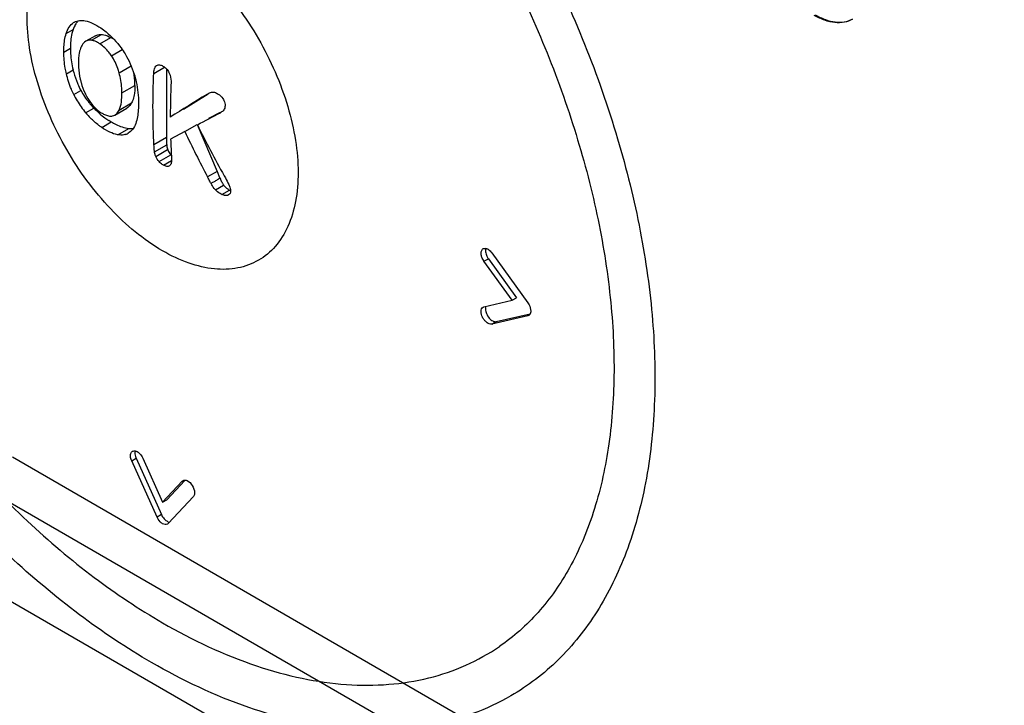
# Model space of a CAD drawing. Header units: millimetres. Extents: x 35 to 269, y 38 to 386.
# Tile 5 of 14: x 87 to 108, y 175 to 190. Entities that reach past the tile are written whole.
import ezdxf

# ---------------------------------------------------------------- set-up
doc = ezdxf.new("R2010")
doc.units = ezdxf.units.MM
doc.header["$LTSCALE"] = 27.53941
doc.layers.get('0').update_dxf_attribs({"linetype": 'CONTINUOUS'})

msp = doc.modelspace()

# ---------------------------------------------------------------- linework, layer by layer
at = {"color": 7, "linetype": 'Continuous'}
for p, q in [((88.097, 189.388), (88.24, 189.471)), ((88.25, 189.613), (88.265, 189.622)), ((88.25, 189.613), (88.266, 189.622)), ((88.704, 189.339), (88.503, 189.223)), ((88.622, 189.245), (88.833, 189.367)), ((88.801, 189.169), (89.029, 189.3)), ((88.046, 189), (88.183, 189.079)), ((88.503, 189.223), (88.48, 189.208)), ((89.041, 188.921), (89.263, 189.05)), ((88.1, 188.548), (88.238, 188.628)), ((89.201, 188.566), (89.451, 188.711)), ((89.922, 188.553), (90.148, 188.683)), ((89.978, 188.716), (89.986, 188.722)), ((89.978, 188.716), (89.986, 188.721)), ((90.19, 188.644), (90.19, 187.215)), ((89.258, 188.146), (89.529, 188.302)), ((88.253, 188.115), (88.401, 188.2)), ((91.057, 188.123), (90.542, 187.8)), ((91.028, 188.115), (91.053, 188.13)), ((91.028, 188.115), (91.053, 188.129)), ((88.502, 187.733), (88.671, 187.83)), ((89.112, 187.685), (89.361, 187.829)), ((89.201, 187.789), (89.462, 187.94)), ((91.073, 187.622), (91.318, 187.749)), ((91.324, 187.741), (91.314, 187.735)), ((91.322, 187.74), (91.314, 187.735)), ((88.836, 187.428), (89.036, 187.544)), ((89.17, 187.275), (89.4, 187.408)), ((90.572, 187.341), (90.83, 187.49)), ((90.83, 187.49), (91.246, 186.51)), ((89.413, 187.32), (89.391, 187.306)), ((90.19, 187.215), (89.927, 187.063)), ((90.572, 187.341), (90.275, 187.183)), ((89.939, 186.919), (90.193, 187.066)), ((89.964, 186.822), (90.213, 186.966)), ((90.034, 186.714), (90.277, 186.854)), ((90.125, 186.639), (90.292, 186.736)), ((91.246, 186.51), (91.046, 186.395)), ((91.246, 186.51), (91.296, 186.382)), ((91.208, 186.126), (91.381, 186.226)), ((91.344, 186.03), (91.501, 186.121)), ((91.485, 186.018), (91.479, 186.015)), ((96.975, 184.811), (97.728, 183.768)), ((96.814, 184.636), (96.906, 184.689)), ((97.401, 183.822), (96.814, 184.636)), ((96.906, 184.689), (97.493, 183.875)), ((96.795, 183.679), (96.814, 183.686)), ((96.814, 183.686), (97.401, 183.822)), ((97.401, 183.822), (97.493, 183.875)), ((97.728, 183.499), (96.975, 183.325)), ((97.067, 183.378), (97.777, 183.542)), ((97.748, 183.506), (97.728, 183.499)), ((97.747, 183.509), (97.729, 183.499)), ((96.976, 183.325), (97.068, 183.378)), ((86.972, 180.554), (118.439, 162.386)), ((89.464, 180.473), (89.556, 180.526)), ((89.991, 179.299), (89.464, 180.473)), ((89.556, 180.526), (90.083, 179.352)), ((89.695, 180.526), (90.107, 179.61)), ((90.107, 179.61), (90.518, 180.051)), ((90.572, 180.063), (90.199, 179.663)), ((90.518, 180.051), (90.534, 180.064)), ((90.518, 180.051), (90.536, 180.061)), ((118.259, 161.507), (86.792, 179.673)), ((90.107, 179.61), (90.199, 179.663)), ((90.75, 179.73), (90.223, 179.165)), ((90.083, 179.352), (89.991, 179.299)), ((90.223, 179.165), (90.207, 179.153)), ((85.378, 178.449), (116.844, 160.282))]:
    msp.add_line(p, q, dxfattribs=at)
for centre, radius, start, end in [((88.625, 188.602), 0.807, 52.6488, 59.9497), ((90.03, 189.064), 1.845, 193.6975, 200.9935), ((88.132, 188.309), 1.397, 5.6844, 10.487), ((88.066, 188.303), 1.463, 359.9737, 5.6672), ((89.983, 189.048), 1.795, 201.0358, 203.4746), ((89.981, 189.047), 1.793, 203.479, 208.1928), ((89.924, 188.931), 1.86, 206.0303, 210.5799), ((89.844, 188.974), 1.637, 208.1971, 213.409), ((89.874, 188.994), 1.673, 213.4225, 218.6532), ((221.058, -21.634), 246.784, 121.79626, 122.00388), ((89.945, 188.944), 1.884, 210.607, 220.0137), ((89.915, 189.027), 1.726, 218.6452, 221.1748), ((89.953, 189.06), 1.777, 221.1769, 223.7999), ((89.866, 188.976), 1.655, 223.7887, 229.0665), ((89.832, 188.848), 1.735, 219.979, 224.8848), ((89.858, 188.968), 1.644, 229.0735, 229.6307), ((89.856, 188.965), 1.641, 229.6306, 234.4877), ((89.856, 188.965), 1.641, 234.4912, 237.8933), ((-9.333, 379.463), 216.54, 297.55329, 297.6971), ((89.859, 188.97), 1.646, 237.8933, 239.5769), ((89.861, 188.973), 1.65, 239.5765, 240.0006), ((109.096, 196.416), 20.331, 206.064, 209.4485), ((89.254, 187.542), 0.273, 288.4325, 299.9601), ((105.415, 187.632), 15.146, 181.6961, 183.2287), ((108.772, 195.859), 20.094, 205.0813, 208.0992), ((90.645, 187.157), 0.476, 219.4036, 221.6556), ((96.829, 184.838), 0.0676, 120.0505, 130.2347), ((97.017, 184.858), 0.171, 174.5484, 180.059), ((97.185, 184.891), 0.345, 205.178, 215.7843), ((96.974, 183.647), 0.128, 164.377, 168.7497), ((97.714, 183.566), 0.0684, 299.854, 313.5719), ((89.513, 180.614), 0.0676, 120.052, 130.2614), ((89.702, 180.634), 0.172, 174.5464, 180.0597), ((89.764, 180.608), 0.33, 201.1823, 204.1939), ((89.848, 180.657), 0.32, 197.1543, 204.2479), ((90.295, 179.435), 0.333, 204.2027, 207.3115)]:
    msp.add_arc(centre, radius, start, end, dxfattribs=at)
for points, knots in [([(89.878, 176.268), (89.357, 176.568), (88.325, 177.258), (86.866, 178.486), (85.475, 179.916), (83.738, 182.063), (81.917, 185.035), (80.629, 188.242), (79.996, 190.827), (79.741, 192.681), (79.704, 194.444), (79.889, 196.082), (80.299, 197.565), (80.935, 198.859), (81.791, 199.93), (82.503, 200.473), (82.881, 200.69)], [0, 0, 0, 0, 0.062264, 0.128219, 0.197225, 0.268489, 0.413845, 0.55645, 0.624418, 0.689071, 0.749873, 0.806564, 0.859234, 0.908376, 0.954888, 1, 1, 1, 1]), ([(83.649, 199.967), (83.299, 199.797), (82.628, 199.357), (81.805, 198.44), (81.179, 197.295), (80.759, 195.95), (80.55, 194.437), (80.553, 192.787), (80.768, 191.035), (81.34, 188.572), (82.543, 185.501), (84.267, 182.648), (85.919, 180.585), (87.244, 179.213), (88.631, 178.039), (89.613, 177.381), (90.107, 177.096)], [0, 0, 0, 0, 0.042885, 0.087111, 0.134289, 0.185519, 0.241345, 0.301827, 0.366638, 0.435164, 0.579746, 0.727664, 0.800201, 0.870348, 0.937197, 1, 1, 1, 1]), ([(90.128, 199.971), (90.649, 199.67), (91.684, 198.978), (93.15, 197.745), (94.551, 196.306), (96.304, 194.141), (98.147, 191.143), (99.455, 187.908), (100.1, 185.304), (100.364, 183.441), (100.408, 181.678), (100.232, 180.049), (99.837, 178.589), (99.227, 177.328), (98.411, 176.297), (97.733, 175.779), (97.376, 175.573)], [0, 0, 0, 0, 0.062411, 0.128786, 0.198411, 0.270423, 0.417469, 0.561706, 0.630332, 0.695446, 0.756417, 0.812874, 0.864792, 0.912583, 0.957174, 1, 1, 1, 1]), ([(89.878, 199.13), (90.355, 198.854), (91.304, 198.222), (93.142, 196.683), (95.25, 194.311), (97.304, 191.031), (98.553, 188.051), (99.194, 185.645), (99.475, 183.92), (99.56, 182.285), (99.448, 180.776), (99.143, 179.424), (98.653, 178.257), (97.991, 177.3), (97.432, 176.803), (97.137, 176.603)], [0, 0, 0, 0, 0.062146, 0.12847, 0.270326, 0.418251, 0.563823, 0.633232, 0.699131, 0.760786, 0.817672, 0.869562, 0.916636, 0.959642, 1, 1, 1, 1]), ([(90.107, 184.853), (89.705, 185.085), (88.945, 185.725), (88.059, 186.936), (87.542, 188.108), (87.319, 189.064), (87.261, 189.731), (87.309, 190.34), (87.465, 190.87), (87.728, 191.3), (88.093, 191.607), (88.542, 191.77), (89.045, 191.782), (89.582, 191.653), (89.931, 191.487), (90.107, 191.385)], [0, 0, 0, 0, 0.138204, 0.29129, 0.444379, 0.51629, 0.582935, 0.643368, 0.69743, 0.746055, 0.791467, 0.83688, 0.885501, 0.939573, 1, 1, 1, 1]), ([(90.107, 191.385), (90.508, 191.154), (91.268, 190.514), (92.155, 189.303), (92.672, 188.131), (92.894, 187.175), (92.953, 186.508), (92.905, 185.898), (92.748, 185.369), (92.485, 184.939), (92.12, 184.632), (91.672, 184.469), (91.168, 184.456), (90.632, 184.586), (90.282, 184.752), (90.107, 184.853)], [0, 0, 0, 0, 0.138204, 0.29129, 0.444379, 0.51629, 0.582935, 0.643368, 0.69743, 0.746055, 0.791467, 0.83688, 0.885501, 0.939573, 1, 1, 1, 1]), ([(88.265, 189.622), (88.298, 189.641), (88.374, 189.665), (88.453, 189.659), (88.492, 189.652)], [0, 0, 0, 0, 0.479881, 1, 1, 1, 1]), ([(88.345, 189.651), (88.339, 189.645), (88.317, 189.62), (88.298, 189.591), (88.285, 189.569)], [0, 0, 0, 0, 0.241511, 1, 1, 1, 1]), ([(88.492, 189.652), (88.547, 189.642), (88.661, 189.599), (88.764, 189.537), (88.817, 189.501)], [0, 0, 0, 0, 0.46772, 1, 1, 1, 1]), ([(104.505, 189.686), (104.452, 189.655), (104.33, 189.611), (104.129, 189.606), (103.914, 189.658), (103.775, 189.724), (103.705, 189.765)], [0, 0, 0, 0, 0.217784, 0.450912, 0.710298, 1, 1, 1, 1]), ([(103.726, 189.777), (103.794, 189.738), (103.929, 189.673), (104.137, 189.62), (104.333, 189.621), (104.453, 189.659), (104.505, 189.687)], [0, 0, 0, 0, 0.28882, 0.548417, 0.782226, 1, 1, 1, 1]), ([(88.097, 189.388), (88.112, 189.434), (88.15, 189.519), (88.214, 189.589), (88.25, 189.613)], [0, 0, 0, 0, 0.531164, 1, 1, 1, 1]), ([(88.24, 189.471), (88.231, 189.443), (88.194, 189.316), (88.183, 189.182), (88.183, 189.079)], [0, 0, 0, 0, 0.222411, 1, 1, 1, 1]), ([(88.285, 189.569), (88.281, 189.562), (88.264, 189.53), (88.25, 189.497), (88.24, 189.471)], [0, 0, 0, 0, 0.238846, 1, 1, 1, 1]), ([(88.817, 189.501), (88.854, 189.475), (89.014, 189.357), (89.153, 189.209), (89.243, 189.085)], [0, 0, 0, 0, 0.229759, 1, 1, 1, 1]), ([(88.046, 189), (88.045, 189.035), (88.048, 189.166), (88.067, 189.297), (88.097, 189.388)], [0, 0, 0, 0, 0.268694, 1, 1, 1, 1]), ([(88.622, 189.245), (88.611, 189.246), (88.571, 189.249), (88.529, 189.238), (88.503, 189.223)], [0, 0, 0, 0, 0.265556, 1, 1, 1, 1]), ([(88.678, 189.232), (88.673, 189.234), (88.655, 189.239), (88.636, 189.243), (88.622, 189.245)], [0, 0, 0, 0, 0.258846, 1, 1, 1, 1]), ([(88.801, 189.169), (88.791, 189.176), (88.752, 189.201), (88.71, 189.222), (88.678, 189.232)], [0, 0, 0, 0, 0.267053, 1, 1, 1, 1]), ([(88.704, 189.339), (88.713, 189.345), (88.753, 189.364), (88.8, 189.369), (88.833, 189.367)], [0, 0, 0, 0, 0.242449, 1, 1, 1, 1]), ([(88.833, 189.367), (88.848, 189.366), (88.917, 189.356), (88.982, 189.327), (89.029, 189.3)], [0, 0, 0, 0, 0.221585, 1, 1, 1, 1]), ([(88.183, 189.079), (88.183, 189.042), (88.188, 188.89), (88.211, 188.739), (88.238, 188.628)], [0, 0, 0, 0, 0.248215, 1, 1, 1, 1]), ([(88.386, 189.047), (88.379, 189.026), (88.357, 188.933), (88.352, 188.838), (88.352, 188.765)], [0, 0, 0, 0, 0.231943, 1, 1, 1, 1]), ([(88.443, 189.169), (88.437, 189.16), (88.413, 189.122), (88.396, 189.08), (88.386, 189.047)], [0, 0, 0, 0, 0.235488, 1, 1, 1, 1]), ([(89.041, 188.921), (89.023, 188.947), (88.955, 189.04), (88.87, 189.122), (88.801, 189.169)], [0, 0, 0, 0, 0.270636, 1, 1, 1, 1]), ([(89.243, 189.085), (89.272, 189.044), (89.384, 188.875), (89.468, 188.687), (89.513, 188.541)], [0, 0, 0, 0, 0.247961, 1, 1, 1, 1]), ([(88.1, 188.548), (88.091, 188.587), (88.06, 188.736), (88.046, 188.888), (88.046, 189)], [0, 0, 0, 0, 0.263126, 1, 1, 1, 1]), ([(89.201, 188.566), (89.192, 188.597), (89.153, 188.721), (89.096, 188.84), (89.041, 188.921)], [0, 0, 0, 0, 0.246711, 1, 1, 1, 1]), ([(88.352, 188.765), (88.353, 188.738), (88.356, 188.627), (88.371, 188.517), (88.389, 188.434)], [0, 0, 0, 0, 0.238096, 1, 1, 1, 1]), ([(89.922, 188.553), (89.923, 188.584), (89.929, 188.643), (89.956, 188.7), (89.978, 188.716)], [0, 0, 0, 0, 0.542315, 1, 1, 1, 1]), ([(89.986, 188.722), (90.003, 188.732), (90.05, 188.737), (90.091, 188.719), (90.112, 188.707)], [0, 0, 0, 0, 0.455024, 1, 1, 1, 1]), ([(90.112, 188.707), (90.138, 188.693), (90.189, 188.654), (90.225, 188.601), (90.24, 188.572)], [0, 0, 0, 0, 0.474307, 1, 1, 1, 1]), ([(88.253, 188.115), (88.236, 188.15), (88.173, 188.29), (88.126, 188.437), (88.1, 188.548)], [0, 0, 0, 0, 0.256106, 1, 1, 1, 1]), ([(88.389, 188.434), (88.395, 188.41), (88.42, 188.309), (88.456, 188.211), (88.49, 188.14)], [0, 0, 0, 0, 0.2423, 1, 1, 1, 1]), ([(89.258, 188.146), (89.258, 188.179), (89.253, 188.321), (89.23, 188.462), (89.201, 188.566)], [0, 0, 0, 0, 0.234271, 1, 1, 1, 1]), ([(89.513, 188.541), (89.529, 188.488), (89.582, 188.289), (89.604, 188.082), (89.605, 187.931)], [0, 0, 0, 0, 0.266976, 1, 1, 1, 1]), ([(89.907, 187.852), (89.907, 187.909), (89.909, 188.143), (89.915, 188.377), (89.922, 188.553)], [0, 0, 0, 0, 0.247754, 1, 1, 1, 1]), ([(90.24, 188.572), (90.25, 188.554), (90.279, 188.485), (90.285, 188.409), (90.283, 188.354)], [0, 0, 0, 0, 0.269117, 1, 1, 1, 1]), ([(89.529, 188.302), (89.529, 188.29), (89.529, 188.241), (89.526, 188.192), (89.522, 188.157)], [0, 0, 0, 0, 0.265672, 1, 1, 1, 1]), ([(90.283, 188.354), (90.281, 188.295), (90.272, 188.057), (90.268, 187.82), (90.268, 187.642)], [0, 0, 0, 0, 0.252288, 1, 1, 1, 1]), ([(88.49, 188.14), (88.5, 188.119), (88.542, 188.038), (88.592, 187.961), (88.635, 187.908)], [0, 0, 0, 0, 0.254417, 1, 1, 1, 1]), ([(89.201, 187.789), (89.226, 187.84), (89.254, 187.96), (89.258, 188.081), (89.258, 188.146)], [0, 0, 0, 0, 0.462137, 1, 1, 1, 1]), ([(89.522, 188.157), (89.52, 188.14), (89.512, 188.079), (89.497, 188.019), (89.48, 187.979)], [0, 0, 0, 0, 0.277671, 1, 1, 1, 1]), ([(91.125, 188.163), (91.133, 188.165), (91.169, 188.169), (91.205, 188.156), (91.23, 188.144)], [0, 0, 0, 0, 0.227964, 1, 1, 1, 1]), ([(91.23, 188.144), (91.243, 188.138), (91.295, 188.11), (91.339, 188.067), (91.364, 188.028)], [0, 0, 0, 0, 0.234709, 1, 1, 1, 1]), ([(91.364, 188.028), (91.372, 188.016), (91.398, 187.97), (91.413, 187.915), (91.411, 187.876)], [0, 0, 0, 0, 0.265952, 1, 1, 1, 1]), ([(88.635, 187.908), (88.649, 187.891), (88.703, 187.83), (88.765, 187.775), (88.814, 187.742)], [0, 0, 0, 0, 0.26782, 1, 1, 1, 1]), ([(89.462, 187.94), (89.455, 187.928), (89.429, 187.885), (89.393, 187.847), (89.361, 187.829)], [0, 0, 0, 0, 0.278969, 1, 1, 1, 1]), ([(89.605, 187.931), (89.605, 187.896), (89.603, 187.767), (89.586, 187.636), (89.559, 187.545)], [0, 0, 0, 0, 0.269406, 1, 1, 1, 1]), ([(89.927, 187.063), (89.924, 187.128), (89.912, 187.391), (89.907, 187.654), (89.907, 187.852)], [0, 0, 0, 0, 0.247269, 1, 1, 1, 1]), ([(91.411, 187.876), (91.41, 187.847), (91.391, 187.789), (91.345, 187.753), (91.322, 187.74)], [0, 0, 0, 0, 0.527465, 1, 1, 1, 1]), ([(88.836, 187.428), (88.816, 187.442), (88.733, 187.501), (88.657, 187.568), (88.602, 187.623)], [0, 0, 0, 0, 0.238492, 1, 1, 1, 1]), ([(88.814, 187.742), (88.833, 187.729), (88.901, 187.687), (88.983, 187.661), (89.04, 187.664)], [0, 0, 0, 0, 0.287756, 1, 1, 1, 1]), ([(89.04, 187.664), (89.046, 187.664), (89.071, 187.667), (89.096, 187.676), (89.112, 187.685)], [0, 0, 0, 0, 0.257912, 1, 1, 1, 1]), ([(89.112, 187.685), (89.121, 187.691), (89.159, 187.718), (89.185, 187.758), (89.201, 187.789)], [0, 0, 0, 0, 0.236904, 1, 1, 1, 1]), ([(89.17, 187.275), (89.113, 187.285), (88.995, 187.328), (88.89, 187.391), (88.836, 187.428)], [0, 0, 0, 0, 0.468119, 1, 1, 1, 1]), ([(89.036, 187.544), (89.068, 187.525), (89.183, 187.464), (89.308, 187.418), (89.4, 187.408)], [0, 0, 0, 0, 0.288659, 1, 1, 1, 1]), ([(89.4, 187.408), (89.408, 187.407), (89.439, 187.404), (89.47, 187.404), (89.493, 187.406)], [0, 0, 0, 0, 0.260343, 1, 1, 1, 1]), ([(89.559, 187.545), (89.545, 187.499), (89.51, 187.414), (89.448, 187.345), (89.413, 187.32)], [0, 0, 0, 0, 0.531423, 1, 1, 1, 1]), ([(89.341, 187.283), (89.328, 187.279), (89.272, 187.265), (89.213, 187.267), (89.17, 187.275)], [0, 0, 0, 0, 0.237582, 1, 1, 1, 1]), ([(90.19, 187.215), (90.19, 187.205), (90.19, 187.171), (90.19, 187.137), (90.191, 187.113)], [0, 0, 0, 0, 0.280597, 1, 1, 1, 1]), ([(89.939, 186.919), (89.937, 186.931), (89.932, 186.979), (89.929, 187.027), (89.927, 187.063)], [0, 0, 0, 0, 0.253834, 1, 1, 1, 1]), ([(90.191, 187.113), (90.191, 187.108), (90.192, 187.093), (90.192, 187.077), (90.193, 187.066)], [0, 0, 0, 0, 0.277682, 1, 1, 1, 1]), ([(90.193, 187.066), (90.194, 187.057), (90.197, 187.023), (90.204, 186.989), (90.213, 186.966)], [0, 0, 0, 0, 0.257279, 1, 1, 1, 1]), ([(89.964, 186.822), (89.961, 186.83), (89.949, 186.862), (89.942, 186.895), (89.939, 186.919)], [0, 0, 0, 0, 0.265761, 1, 1, 1, 1]), ([(90.213, 186.966), (90.224, 186.936), (90.244, 186.897), (90.27, 186.863), (90.277, 186.854)], [0, 0, 0, 0, 0.743475, 1, 1, 1, 1]), ([(90.293, 186.779), (90.294, 186.749), (90.296, 186.695), (90.272, 186.639), (90.252, 186.626)], [0, 0, 0, 0, 0.557278, 1, 1, 1, 1]), ([(90.125, 186.639), (90.117, 186.644), (90.083, 186.664), (90.054, 186.692), (90.034, 186.714)], [0, 0, 0, 0, 0.232856, 1, 1, 1, 1]), ([(90.252, 186.626), (90.236, 186.615), (90.188, 186.608), (90.146, 186.627), (90.125, 186.639)], [0, 0, 0, 0, 0.437829, 1, 1, 1, 1]), ([(91.107, 186.273), (91.102, 186.283), (91.082, 186.324), (91.061, 186.364), (91.046, 186.395)], [0, 0, 0, 0, 0.253801, 1, 1, 1, 1]), ([(91.308, 186.369), (91.311, 186.36), (91.322, 186.328), (91.337, 186.297), (91.35, 186.275)], [0, 0, 0, 0, 0.255447, 1, 1, 1, 1]), ([(91.392, 186.421), (91.401, 186.406), (91.434, 186.345), (91.466, 186.284), (91.487, 186.236)], [0, 0, 0, 0, 0.253061, 1, 1, 1, 1]), ([(91.245, 186.331), (91.225, 186.318), (91.184, 186.293), (91.141, 186.272), (91.121, 186.26)], [0, 0, 0, 0, 0.502144, 1, 1, 1, 1]), ([(91.209, 186.125), (91.2, 186.135), (91.165, 186.176), (91.136, 186.223), (91.121, 186.26)], [0, 0, 0, 0, 0.254991, 1, 1, 1, 1]), ([(91.383, 186.224), (91.398, 186.204), (91.421, 186.179), (91.447, 186.157), (91.454, 186.152)], [0, 0, 0, 0, 0.74436, 1, 1, 1, 1]), ([(91.487, 186.236), (91.492, 186.225), (91.509, 186.183), (91.522, 186.138), (91.524, 186.104)], [0, 0, 0, 0, 0.265181, 1, 1, 1, 1]), ([(91.345, 186.03), (91.333, 186.035), (91.283, 186.06), (91.238, 186.094), (91.209, 186.125)], [0, 0, 0, 0, 0.236239, 1, 1, 1, 1]), ([(91.396, 186.011), (91.392, 186.012), (91.374, 186.017), (91.357, 186.024), (91.345, 186.03)], [0, 0, 0, 0, 0.241054, 1, 1, 1, 1]), ([(91.479, 186.015), (91.473, 186.012), (91.447, 186.003), (91.417, 186.006), (91.396, 186.011)], [0, 0, 0, 0, 0.227599, 1, 1, 1, 1]), ([(91.524, 186.104), (91.525, 186.086), (91.522, 186.051), (91.498, 186.026), (91.485, 186.018)], [0, 0, 0, 0, 0.539286, 1, 1, 1, 1]), ([(96.754, 184.805), (96.754, 184.814), (96.756, 184.844), (96.769, 184.875), (96.785, 184.889)], [0, 0, 0, 0, 0.288534, 1, 1, 1, 1]), ([(96.761, 184.749), (96.76, 184.754), (96.756, 184.772), (96.754, 184.791), (96.754, 184.805)], [0, 0, 0, 0, 0.262399, 1, 1, 1, 1]), ([(96.814, 184.636), (96.795, 184.662), (96.775, 184.699), (96.763, 184.739), (96.761, 184.749)], [0, 0, 0, 0, 0.757341, 1, 1, 1, 1]), ([(96.795, 184.896), (96.799, 184.899), (96.819, 184.907), (96.842, 184.906), (96.858, 184.902)], [0, 0, 0, 0, 0.234792, 1, 1, 1, 1]), ([(96.846, 184.858), (96.846, 184.849), (96.848, 184.81), (96.861, 184.772), (96.874, 184.744)], [0, 0, 0, 0, 0.23033, 1, 1, 1, 1]), ([(96.871, 184.898), (96.88, 184.895), (96.921, 184.874), (96.955, 184.84), (96.975, 184.811)], [0, 0, 0, 0, 0.221922, 1, 1, 1, 1]), ([(97.728, 183.768), (97.738, 183.755), (97.77, 183.703), (97.789, 183.643), (97.789, 183.598)], [0, 0, 0, 0, 0.264814, 1, 1, 1, 1]), ([(96.754, 183.587), (96.754, 183.606), (96.758, 183.642), (96.782, 183.671), (96.795, 183.679)], [0, 0, 0, 0, 0.550696, 1, 1, 1, 1]), ([(96.804, 183.433), (96.796, 183.445), (96.77, 183.493), (96.754, 183.547), (96.754, 183.587)], [0, 0, 0, 0, 0.266262, 1, 1, 1, 1]), ([(96.846, 183.64), (96.846, 183.607), (96.862, 183.539), (96.915, 183.452), (96.984, 183.389), (97.044, 183.372), (97.067, 183.378)], [0, 0, 0, 0, 0.262474, 0.548758, 0.805399, 1, 1, 1, 1]), ([(97.789, 183.598), (97.789, 183.593), (97.789, 183.573), (97.784, 183.553), (97.778, 183.541)], [0, 0, 0, 0, 0.271541, 1, 1, 1, 1]), ([(96.858, 183.37), (96.853, 183.374), (96.833, 183.393), (96.815, 183.415), (96.804, 183.433)], [0, 0, 0, 0, 0.241171, 1, 1, 1, 1]), ([(96.975, 183.325), (96.967, 183.323), (96.923, 183.322), (96.883, 183.347), (96.858, 183.37)], [0, 0, 0, 0, 0.20962, 1, 1, 1, 1]), ([(89.438, 180.581), (89.438, 180.59), (89.44, 180.62), (89.453, 180.652), (89.47, 180.666)], [0, 0, 0, 0, 0.288623, 1, 1, 1, 1]), ([(89.48, 180.673), (89.484, 180.675), (89.502, 180.683), (89.524, 180.683), (89.538, 180.679)], [0, 0, 0, 0, 0.236145, 1, 1, 1, 1]), ([(89.53, 180.634), (89.53, 180.628), (89.531, 180.604), (89.536, 180.58), (89.542, 180.563)], [0, 0, 0, 0, 0.235047, 1, 1, 1, 1]), ([(89.538, 180.679), (89.543, 180.678), (89.564, 180.672), (89.582, 180.662), (89.596, 180.652)], [0, 0, 0, 0, 0.230044, 1, 1, 1, 1]), ([(89.596, 180.652), (89.606, 180.645), (89.647, 180.61), (89.678, 180.564), (89.695, 180.526)], [0, 0, 0, 0, 0.23434, 1, 1, 1, 1]), ([(89.457, 180.489), (89.455, 180.493), (89.448, 180.512), (89.443, 180.532), (89.441, 180.546)], [0, 0, 0, 0, 0.258172, 1, 1, 1, 1]), ([(90.568, 180.073), (90.572, 180.073), (90.589, 180.073), (90.606, 180.068), (90.618, 180.062)], [0, 0, 0, 0, 0.23167, 1, 1, 1, 1]), ([(90.618, 180.062), (90.664, 180.042), (90.738, 179.962), (90.775, 179.861), (90.775, 179.809)], [0, 0, 0, 0, 0.491988, 1, 1, 1, 1]), ([(90.775, 179.809), (90.775, 179.801), (90.774, 179.773), (90.764, 179.745), (90.75, 179.73)], [0, 0, 0, 0, 0.285261, 1, 1, 1, 1]), ([(90.107, 179.162), (90.096, 179.168), (90.052, 179.2), (90.018, 179.245), (89.999, 179.282)], [0, 0, 0, 0, 0.228468, 1, 1, 1, 1]), ([(90.083, 179.352), (90.097, 179.32), (90.133, 179.264), (90.185, 179.221), (90.213, 179.208)], [0, 0, 0, 0, 0.531453, 1, 1, 1, 1]), ([(90.207, 179.152), (90.193, 179.145), (90.156, 179.139), (90.123, 179.153), (90.107, 179.162)], [0, 0, 0, 0, 0.449864, 1, 1, 1, 1]), ([(90.107, 177.096), (90.729, 176.736), (91.687, 176.285), (93, 175.923), (93.928, 175.79), (94.816, 175.789), (95.657, 175.921), (96.439, 176.187), (96.914, 176.451), (97.137, 176.603)], [0, 0, 0, 0, 0.290483, 0.42368, 0.549224, 0.668038, 0.781493, 0.891425, 1, 1, 1, 1]), ([(97.375, 175.573), (97.123, 175.427), (96.588, 175.177), (95.725, 174.937), (94.813, 174.834), (93.516, 174.877), (91.812, 175.283), (90.522, 175.895), (89.878, 176.268)], [0, 0, 0, 0, 0.111099, 0.223766, 0.339511, 0.459633, 0.716529, 1, 1, 1, 1])]:
    msp.add_open_spline(points, degree=3, knots=knots, dxfattribs=at)
for points in [[(88.48, 189.208), (88.466, 189.197), (88.454, 189.183), (88.443, 189.169)], [(91.053, 188.13), (91.076, 188.143), (91.099, 188.156), (91.125, 188.163)], [(89.48, 187.979), (89.475, 187.965), (89.469, 187.953), (89.462, 187.94)], [(90.034, 186.714), (90.006, 186.746), (89.981, 186.783), (89.964, 186.822)], [(91.308, 186.369), (91.287, 186.356), (91.266, 186.344), (91.245, 186.331)], [(91.296, 186.382), (91.298, 186.376), (91.306, 186.374), (91.308, 186.369)], [(91.121, 186.26), (91.118, 186.266), (91.111, 186.268), (91.107, 186.273)], [(91.35, 186.275), (91.36, 186.257), (91.371, 186.24), (91.383, 186.224)], [(91.454, 186.152), (91.469, 186.141), (91.485, 186.13), (91.501, 186.121)], [(91.501, 186.121), (91.508, 186.117), (91.516, 186.113), (91.523, 186.109)], [(96.854, 184.907), (96.85, 184.897), (96.847, 184.886), (96.846, 184.874)], [(96.858, 184.902), (96.862, 184.901), (96.866, 184.9), (96.871, 184.898)], [(96.849, 183.672), (96.846, 183.661), (96.846, 183.651), (96.846, 183.64)], [(97.778, 183.541), (97.774, 183.532), (97.768, 183.523), (97.761, 183.516)], [(89.534, 180.669), (89.532, 180.663), (89.531, 180.657), (89.531, 180.651)], [(89.441, 180.546), (89.439, 180.558), (89.438, 180.569), (89.438, 180.581)], [(90.534, 180.064), (90.544, 180.07), (90.556, 180.073), (90.568, 180.073)], [(90.213, 179.208), (90.218, 179.206), (90.224, 179.203), (90.229, 179.202)]]:
    msp.add_open_spline(points, degree=3, dxfattribs=at)

doc.saveas('drawing.dxf')
